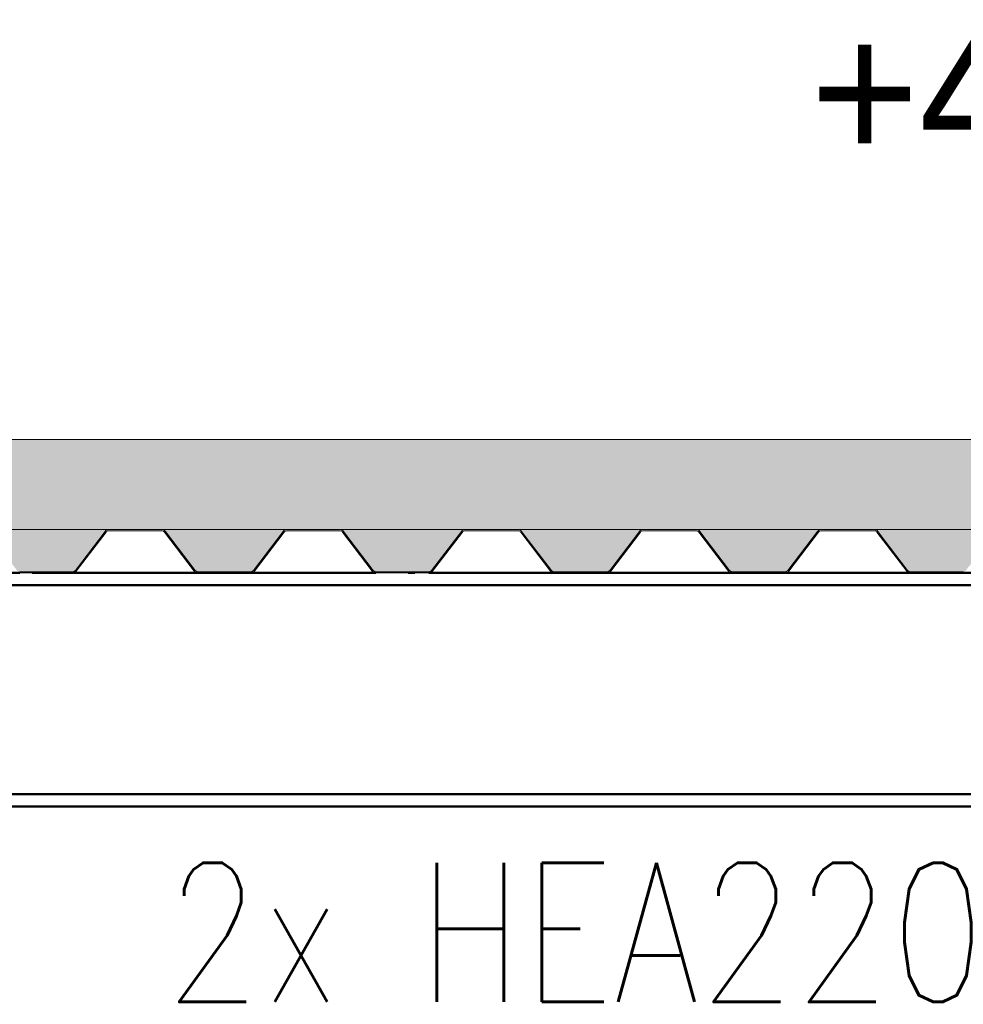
# Paper-space layout 'Layout1' of a CAD drawing. Extents: x -2 to 1243, y -36 to 596.
# Tile 29 of 132: x 353 to 370, y 149 to 167. Entities that reach past the tile are written whole.
import ezdxf

# ---------------------------------------------------------------- set-up
doc = ezdxf.new("R2010")
doc.units = 0
doc.linetypes.add('ACAD_ISO04W100', pattern=[30.5, 24, -3, 0.5, -3])
doc.layers.add('AS_INS_ON', color=7, linetype='CONTINUOUS')
for name, color, linetype, lineweight in [('SS_2.ET-HALA_TaO-VESTAVBA_A1÷B2-P.NOSNIK', 172, 'CONTINUOUS', 50), ('SS_2.ET-HALA_TaO-VESTAVBA_A1÷B2-PODLAHA', 9, 'CONTINUOUS', 5), ('SS_2.ET-HALA_TaO-VESTAVBA_A1÷B2-TRAPEZ.PLECH', 153, 'CONTINUOUS', 18), ('SS_POPIS_PROFILU', 13, 'CONTINUOUS', 25)]:
    doc.layers.add(name, color=color, linetype=linetype, lineweight=lineweight)
doc.styles.add('romans.shx', font='romans.shx', dxfattribs={"height": 5})
pattern_1 = [(45, (194.3423, 60.282), (-0.8980256, 0.8980256), []), (45, (195.2403, 60.282), (-0.8980256, 0.8980256), [1.5875, -0.3175, 0, -0.3175])]

psp = doc.layouts.get("Layout1")

# ---------------------------------------------------------------- hatches: boundary and pattern name
at = {"layer": 'SS_2.ET-HALA_TaO-VESTAVBA_A1÷B2-PODLAHA'}
h = psp.add_hatch(dxfattribs=at)
h.set_pattern_fill('ANSI35', color=252, scale=0.2, style=0)
h.set_pattern_definition(pattern_1)
h.paths.add_polyline_path([(398.1123, 159.482), (83.1423, 159.482), (83.1423, 157.862), (398.1123, 157.862)], flags=0)
h = psp.add_hatch(dxfattribs=at)
h.set_pattern_fill('ANSI35', color=252, scale=0.2, style=0)
h.set_pattern_definition(pattern_1)
h.paths.add_polyline_path([(396.6652, 157.862), (394.4202, 157.862, -0.2326123), (394.4835, 157.8291), (395.0183, 157.1277, 0.239242), (395.0686, 157.1034), (396.0184, 157.1034, 0.2392421), (396.0663, 157.1277), (396.6011, 157.8291, -0.2266449)], flags=0)
h.paths.add_polyline_path([(393.4652, 157.862), (391.2202, 157.862, -0.2326123), (391.2835, 157.8291), (391.8183, 157.1277, 0.239242), (391.8686, 157.1034), (392.8184, 157.1034, 0.2392421), (392.8663, 157.1277), (393.4011, 157.8291, -0.2266449)], flags=0)
h.paths.add_polyline_path([(390.2652, 157.862), (388.0202, 157.862, -0.2326123), (388.0835, 157.8291), (388.6183, 157.1277, 0.239242), (388.6686, 157.1034), (389.6184, 157.1034, 0.2301971), (389.6663, 157.1277), (390.2011, 157.8291, -0.2266449)], flags=0)
h.paths.add_polyline_path([(387.0652, 157.862), (384.8202, 157.862, -0.2326123), (384.8835, 157.8291), (385.4183, 157.1277, 0.239242), (385.4686, 157.1034), (386.4184, 157.1034, 0.2392421), (386.4663, 157.1277), (387.0011, 157.8291, -0.2266449)], flags=0)
h.paths.add_polyline_path([(383.8652, 157.862), (381.6202, 157.862, -0.2326123), (381.6835, 157.8291), (382.2183, 157.1277, 0.239242), (382.2686, 157.1034), (383.2184, 157.1034, 0.2392421), (383.2663, 157.1277), (383.8011, 157.8291, -0.2266449)], flags=0)
h.paths.add_polyline_path([(380.6652, 157.862), (378.4202, 157.862, -0.2326123), (378.4835, 157.8291), (379.0183, 157.1277, 0.239242), (379.0686, 157.1034), (380.0184, 157.1034, 0.2392421), (380.0663, 157.1277), (380.6011, 157.8291, -0.2266449)], flags=0)
h.paths.add_polyline_path([(377.4652, 157.862), (375.2202, 157.862, -0.2326123), (375.2835, 157.8291), (375.8183, 157.1277, 0.239242), (375.8686, 157.1034), (376.8184, 157.1034, 0.2301971), (376.8663, 157.1277), (377.4011, 157.8291, -0.2266449)], flags=0)
h.paths.add_polyline_path([(374.2652, 157.862), (372.0202, 157.862, -0.2326123), (372.0835, 157.8291), (372.6183, 157.1277, 0.239242), (372.6686, 157.1034), (373.6184, 157.1034, 0.2392421), (373.6663, 157.1277), (374.2011, 157.8291, -0.2266449)], flags=0)
h.paths.add_polyline_path([(371.0652, 157.862), (368.8202, 157.862, -0.2326123), (368.8835, 157.8291), (369.4183, 157.1277, 0.239242), (369.4686, 157.1034), (370.4184, 157.1034, 0.2392421), (370.4663, 157.1277), (371.0011, 157.8291, -0.2266449)], flags=0)
h.paths.add_polyline_path([(367.8652, 157.862), (365.6202, 157.862, -0.2326123), (365.6835, 157.8291), (366.2183, 157.1277, 0.239242), (366.2686, 157.1034), (367.2184, 157.1034, 0.2392421), (367.2663, 157.1277), (367.8011, 157.8291, -0.2266449)], flags=0)
h.paths.add_polyline_path([(364.6652, 157.862), (362.4202, 157.862, -0.2326123), (362.4835, 157.8291), (363.0183, 157.1277, 0.239242), (363.0686, 157.1034), (364.0184, 157.1034, 0.2301971), (364.0663, 157.1277), (364.6011, 157.8291, -0.2266449)], flags=0)
h.paths.add_polyline_path([(361.4652, 157.862), (359.2202, 157.862, -0.2326123), (359.2835, 157.8291), (359.8183, 157.1277, 0.239242), (359.8686, 157.1034), (360.8184, 157.1034, 0.2392421), (360.8663, 157.1277), (361.4011, 157.8291, -0.2266449)], flags=0)
h.paths.add_polyline_path([(358.2652, 157.862), (356.0202, 157.862, -0.2326123), (356.0835, 157.8291), (356.6183, 157.1277, 0.239242), (356.6686, 157.1034), (357.6184, 157.1034, 0.2392421), (357.6663, 157.1277), (358.2011, 157.8291, -0.2266449)], flags=0)
h.paths.add_polyline_path([(355.0652, 157.862), (352.8202, 157.862, -0.2326123), (352.8835, 157.8291), (353.4183, 157.1277, 0.239242), (353.4686, 157.1034), (354.4184, 157.1034, 0.2392421), (354.4663, 157.1277), (355.0011, 157.8291, -0.2266449)], flags=0)
h.paths.add_polyline_path([(351.8652, 157.862), (349.6202, 157.862, -0.2326123), (349.6835, 157.8291), (350.2183, 157.1277, 0.239242), (350.2686, 157.1034), (351.2184, 157.1034, 0.2301971), (351.2663, 157.1277), (351.8011, 157.8291, -0.2266449)], flags=0)
h.paths.add_polyline_path([(348.6652, 157.862), (346.4202, 157.862, -0.2326123), (346.4835, 157.8291), (347.0183, 157.1277, 0.239242), (347.0686, 157.1034), (348.0184, 157.1034, 0.2392421), (348.0663, 157.1277), (348.6011, 157.8291, -0.2266449)], flags=0)
h.paths.add_polyline_path([(345.4652, 157.862), (343.2202, 157.862, -0.2326123), (343.2835, 157.8291), (343.8183, 157.1277, 0.239242), (343.8686, 157.1034), (344.8184, 157.1034, 0.2392421), (344.8663, 157.1277), (345.4011, 157.8291, -0.2266449)], flags=0)
h.paths.add_polyline_path([(342.2652, 157.862), (340.0202, 157.862, -0.2326123), (340.0835, 157.8291), (340.6183, 157.1277, 0.239242), (340.6686, 157.1034), (341.6184, 157.1034, 0.2392421), (341.6663, 157.1277), (342.2011, 157.8291, -0.2266449)], flags=0)
h.paths.add_polyline_path([(339.0652, 157.862), (336.8202, 157.862, -0.2326123), (336.8835, 157.8291), (337.4183, 157.1277, 0.239242), (337.4686, 157.1034), (338.4184, 157.1034, 0.2301971), (338.4663, 157.1277), (339.0011, 157.8291, -0.2266449)], flags=0)
h.paths.add_polyline_path([(335.8652, 157.862), (333.6202, 157.862, -0.2326123), (333.6835, 157.8291), (334.2183, 157.1277, 0.239242), (334.2686, 157.1034), (335.2184, 157.1034, 0.2392421), (335.2663, 157.1277), (335.8011, 157.8291, -0.2266449)], flags=0)
h.paths.add_polyline_path([(332.6652, 157.862), (330.4202, 157.862, -0.2326123), (330.4835, 157.8291), (331.0183, 157.1277, 0.239242), (331.0686, 157.1034), (332.0184, 157.1034, 0.2392421), (332.0663, 157.1277), (332.6011, 157.8291, -0.2266449)], flags=0)
h.paths.add_polyline_path([(329.4652, 157.862), (327.2202, 157.862, -0.2326123), (327.2835, 157.8291), (327.8183, 157.1277, 0.239242), (327.8686, 157.1034), (328.8184, 157.1034, 0.2392421), (328.8663, 157.1277), (329.4011, 157.8291, -0.2266449)], flags=0)
h.paths.add_polyline_path([(326.2652, 157.862), (324.0202, 157.862, -0.2326123), (324.0835, 157.8291), (324.6183, 157.1277, 0.239242), (324.6686, 157.1034), (325.6184, 157.1034, 0.2301971), (325.6663, 157.1277), (326.2011, 157.8291, -0.2266449)], flags=0)
h.paths.add_polyline_path([(323.0652, 157.862), (320.8202, 157.862, -0.2326123), (320.8835, 157.8291), (321.4183, 157.1277, 0.239242), (321.4686, 157.1034), (322.4184, 157.1034, 0.2392421), (322.4663, 157.1277), (323.0011, 157.8291, -0.2266449)], flags=0)
h.paths.add_polyline_path([(319.8652, 157.862), (317.6202, 157.862, -0.2326123), (317.6835, 157.8291), (318.2183, 157.1277, 0.239242), (318.2686, 157.1034), (319.2184, 157.1034, 0.2392421), (319.2663, 157.1277), (319.8011, 157.8291, -0.2266449)], flags=0)
h.paths.add_polyline_path([(316.6652, 157.862), (314.4202, 157.862, -0.2326123), (314.4835, 157.8291), (315.0183, 157.1277, 0.239242), (315.0686, 157.1034), (316.0184, 157.1034, 0.2392421), (316.0663, 157.1277), (316.6011, 157.8291, -0.2266449)], flags=0)
h.paths.add_polyline_path([(303.8652, 157.862), (301.6202, 157.862, -0.2326123), (301.6835, 157.8291), (302.2183, 157.1277, 0.239242), (302.2686, 157.1034), (303.2184, 157.1034, 0.2392421), (303.2663, 157.1277), (303.8011, 157.8291, -0.2266449)], flags=0)
h.paths.add_polyline_path([(300.6652, 157.862), (298.4202, 157.862, -0.2326123), (298.4835, 157.8291), (299.0183, 157.1277, 0.239242), (299.0686, 157.1034), (300.0184, 157.1034, 0.2301971), (300.0663, 157.1277), (300.6011, 157.8291, -0.2266449)], flags=0)
h.paths.add_polyline_path([(297.4652, 157.862), (295.2202, 157.862, -0.2326123), (295.2835, 157.8291), (295.8183, 157.1277, 0.239242), (295.8686, 157.1034), (296.8184, 157.1034, 0.2392421), (296.8663, 157.1277), (297.4011, 157.8291, -0.2266449)], flags=0)
h.paths.add_polyline_path([(294.2652, 157.862), (292.0202, 157.862, -0.2326123), (292.0835, 157.8291), (292.6183, 157.1277, 0.239242), (292.6686, 157.1034), (293.6184, 157.1034, 0.2392421), (293.6663, 157.1277), (294.2011, 157.8291, -0.2266449)], flags=0)
h.paths.add_polyline_path([(291.0652, 157.862), (288.8202, 157.862, -0.2326123), (288.8835, 157.8291), (289.4183, 157.1277, 0.239242), (289.4686, 157.1034), (290.4184, 157.1034, 0.2392421), (290.4663, 157.1277), (291.0011, 157.8291, -0.2266449)], flags=0)
h.paths.add_polyline_path([(287.8652, 157.862), (285.6202, 157.862, -0.2326123), (285.6835, 157.8291), (286.2183, 157.1277, 0.239242), (286.2686, 157.1034), (287.2184, 157.1034, 0.2301971), (287.2663, 157.1277), (287.8011, 157.8291, -0.2266449)], flags=0)
h.paths.add_polyline_path([(284.6652, 157.862), (282.4202, 157.862, -0.2326123), (282.4835, 157.8291), (283.0183, 157.1277, 0.239242), (283.0686, 157.1034), (284.0184, 157.1034, 0.2392421), (284.0663, 157.1277), (284.6011, 157.8291, -0.2266449)], flags=0)
h.paths.add_polyline_path([(281.4652, 157.862), (279.2202, 157.862, -0.2326123), (279.2835, 157.8291), (279.8183, 157.1277, 0.239242), (279.8686, 157.1034), (280.8184, 157.1034, 0.2392421), (280.8663, 157.1277), (281.4011, 157.8291, -0.2266449)], flags=0)
h.paths.add_polyline_path([(278.2652, 157.862), (276.0202, 157.862, -0.2326123), (276.0835, 157.8291), (276.6183, 157.1277, 0.239242), (276.6686, 157.1034), (277.6184, 157.1034, 0.2392421), (277.6663, 157.1277), (278.2011, 157.8291, -0.2266449)], flags=0)
h.paths.add_polyline_path([(275.0652, 157.862), (272.8202, 157.862, -0.2326123), (272.8835, 157.8291), (273.4183, 157.1277, 0.239242), (273.4686, 157.1034), (274.4184, 157.1034, 0.2301971), (274.4663, 157.1277), (275.0011, 157.8291, -0.2266449)], flags=0)
h.paths.add_polyline_path([(271.8652, 157.862), (269.6202, 157.862, -0.2326123), (269.6835, 157.8291), (270.2183, 157.1277, 0.239242), (270.2686, 157.1034), (271.2184, 157.1034, 0.2392421), (271.2663, 157.1277), (271.8011, 157.8291, -0.2266449)], flags=0)
h.paths.add_polyline_path([(268.6652, 157.862), (266.4202, 157.862, -0.2326123), (266.4835, 157.8291), (267.0183, 157.1277, 0.239242), (267.0686, 157.1034), (268.0184, 157.1034, 0.2392421), (268.0663, 157.1277), (268.6011, 157.8291, -0.2266449)], flags=0)
h.paths.add_polyline_path([(265.4652, 157.862), (263.2202, 157.862, -0.2326123), (263.2835, 157.8291), (263.8183, 157.1277, 0.239242), (263.8686, 157.1034), (264.8184, 157.1034, 0.2392421), (264.8663, 157.1277), (265.4011, 157.8291, -0.2266449)], flags=0)
h.paths.add_polyline_path([(262.2652, 157.862), (260.0202, 157.862, -0.2326123), (260.0835, 157.8291), (260.6183, 157.1277, 0.239242), (260.6686, 157.1034), (261.6184, 157.1034, 0.2301971), (261.6663, 157.1277), (262.2011, 157.8291, -0.2266449)], flags=0)
h.paths.add_polyline_path([(259.0652, 157.862), (256.8202, 157.862, -0.2326123), (256.8835, 157.8291), (257.4183, 157.1277, 0.239242), (257.4686, 157.1034), (258.4184, 157.1034, 0.2392421), (258.4663, 157.1277), (259.0011, 157.8291, -0.2266449)], flags=0)
h.paths.add_polyline_path([(255.8652, 157.862), (253.6202, 157.862, -0.2326123), (253.6835, 157.8291), (254.2183, 157.1277, 0.239242), (254.2686, 157.1034), (255.2184, 157.1034, 0.2392421), (255.2663, 157.1277), (255.8011, 157.8291, -0.2266449)], flags=0)
h.paths.add_polyline_path([(252.6652, 157.862), (250.4202, 157.862, -0.2326123), (250.4835, 157.8291), (251.0183, 157.1277, 0.239242), (251.0686, 157.1034), (252.0184, 157.1034, 0.2392421), (252.0663, 157.1277), (252.6011, 157.8291, -0.2266449)], flags=0)
h.paths.add_polyline_path([(249.4652, 157.862), (247.2202, 157.862, -0.2326123), (247.2835, 157.8291), (247.8183, 157.1277, 0.239242), (247.8686, 157.1034), (248.8184, 157.1034, 0.2301971), (248.8663, 157.1277), (249.4011, 157.8291, -0.2266449)], flags=0)
h.paths.add_polyline_path([(246.2652, 157.862), (244.0202, 157.862, -0.2326123), (244.0835, 157.8291), (244.6183, 157.1277, 0.239242), (244.6686, 157.1034), (245.6184, 157.1034, 0.2392421), (245.6663, 157.1277), (246.2011, 157.8291, -0.2266449)], flags=0)
h.paths.add_polyline_path([(243.0652, 157.862), (240.8202, 157.862, -0.2326123), (240.8835, 157.8291), (241.4183, 157.1277, 0.239242), (241.4686, 157.1034), (242.4184, 157.1034, 0.2392421), (242.4663, 157.1277), (243.0011, 157.8291, -0.2266449)], flags=0)
h.paths.add_polyline_path([(239.8652, 157.862), (237.6202, 157.862, -0.2326123), (237.6835, 157.8291), (238.2183, 157.1277, 0.239242), (238.2686, 157.1034), (239.2184, 157.1034, 0.2392421), (239.2663, 157.1277), (239.8011, 157.8291, -0.2266449)], flags=0)
h.paths.add_polyline_path([(236.6652, 157.862), (234.4202, 157.862, -0.2326123), (234.4835, 157.8291), (235.0183, 157.1277, 0.239242), (235.0686, 157.1034), (236.0184, 157.1034, 0.2301971), (236.0663, 157.1277), (236.6011, 157.8291, -0.2266449)], flags=0)
h.paths.add_polyline_path([(233.4652, 157.862), (231.2202, 157.862, -0.2326123), (231.2835, 157.8291), (231.8183, 157.1277, 0.239242), (231.8686, 157.1034), (232.8184, 157.1034, 0.2392421), (232.8663, 157.1277), (233.4011, 157.8291, -0.2266449)], flags=0)
h.paths.add_polyline_path([(230.2652, 157.862), (228.0202, 157.862, -0.2326123), (228.0835, 157.8291), (228.6183, 157.1277, 0.239242), (228.6686, 157.1034), (229.6184, 157.1034, 0.2392421), (229.6663, 157.1277), (230.2011, 157.8291, -0.2266449)], flags=0)
h.paths.add_polyline_path([(227.0652, 157.862), (224.8202, 157.862, -0.2326123), (224.8835, 157.8291), (225.4183, 157.1277, 0.239242), (225.4686, 157.1034), (226.4184, 157.1034, 0.2392421), (226.4663, 157.1277), (227.0011, 157.8291, -0.2266449)], flags=0)
h.paths.add_polyline_path([(223.8652, 157.862), (221.6202, 157.862, -0.2326123), (221.6835, 157.8291), (222.2183, 157.1277, 0.239242), (222.2686, 157.1034), (223.2184, 157.1034, 0.2301971), (223.2663, 157.1277), (223.8011, 157.8291, -0.2266449)], flags=0)
h.paths.add_polyline_path([(220.6652, 157.862), (218.4202, 157.862, -0.2326123), (218.4835, 157.8291), (219.0183, 157.1277, 0.239242), (219.0686, 157.1034), (220.0184, 157.1034, 0.2392421), (220.0663, 157.1277), (220.6011, 157.8291, -0.2266449)], flags=0)
h.paths.add_polyline_path([(217.4652, 157.862), (215.2202, 157.862, -0.2326123), (215.2835, 157.8291), (215.8183, 157.1277, 0.239242), (215.8686, 157.1034), (216.8184, 157.1034, 0.2392421), (216.8663, 157.1277), (217.4011, 157.8291, -0.2266449)], flags=0)
h.paths.add_polyline_path([(214.2652, 157.862), (212.0202, 157.862, -0.2326123), (212.0835, 157.8291), (212.6183, 157.1277, 0.239242), (212.6686, 157.1034), (213.6184, 157.1034, 0.2392421), (213.6663, 157.1277), (214.2011, 157.8291, -0.2266449)], flags=0)
h.paths.add_polyline_path([(211.0652, 157.862), (208.8202, 157.862, -0.2326123), (208.8835, 157.8291), (209.4183, 157.1277, 0.239242), (209.4686, 157.1034), (210.4184, 157.1034, 0.2301971), (210.4663, 157.1277), (211.0011, 157.8291, -0.2266449)], flags=0)
h.paths.add_polyline_path([(207.8652, 157.862), (205.6202, 157.862, -0.2326123), (205.6835, 157.8291), (206.2183, 157.1277, 0.239242), (206.2686, 157.1034), (207.2184, 157.1034, 0.2392421), (207.2663, 157.1277), (207.8011, 157.8291, -0.2266449)], flags=0)
h.paths.add_polyline_path([(204.6652, 157.862), (202.4202, 157.862, -0.2326123), (202.4835, 157.8291), (203.0183, 157.1277, 0.239242), (203.0686, 157.1034), (204.0184, 157.1034, 0.2392421), (204.0663, 157.1277), (204.6011, 157.8291, -0.2266449)], flags=0)
h.paths.add_polyline_path([(201.4652, 157.862), (199.2202, 157.862, -0.2326123), (199.2835, 157.8291), (199.8183, 157.1277, 0.239242), (199.8686, 157.1034), (200.8184, 157.1034, 0.2392421), (200.8663, 157.1277), (201.4011, 157.8291, -0.2266449)], flags=0)
h.paths.add_polyline_path([(188.6652, 157.862), (186.4202, 157.862, -0.2326123), (186.4835, 157.8291), (187.0183, 157.1277, 0.239242), (187.0686, 157.1034), (188.0184, 157.1034, 0.2392421), (188.0663, 157.1277), (188.6011, 157.8291, -0.2266449)], flags=0)
h.paths.add_polyline_path([(185.4652, 157.862), (183.2202, 157.862, -0.2326123), (183.2835, 157.8291), (183.8183, 157.1277, 0.239242), (183.8686, 157.1034), (184.8184, 157.1034, 0.2301971), (184.8663, 157.1277), (185.4011, 157.8291, -0.2266449)], flags=0)
h.paths.add_polyline_path([(182.2652, 157.862), (180.0202, 157.862, -0.2326123), (180.0835, 157.8291), (180.6183, 157.1277, 0.239242), (180.6686, 157.1034), (181.6184, 157.1034, 0.2392421), (181.6663, 157.1277), (182.2011, 157.8291, -0.2266449)], flags=0)
h.paths.add_polyline_path([(179.0652, 157.862), (176.8202, 157.862, -0.2326123), (176.8835, 157.8291), (177.4183, 157.1277, 0.239242), (177.4686, 157.1034), (178.4184, 157.1034, 0.2392421), (178.4663, 157.1277), (179.0011, 157.8291, -0.2266449)], flags=0)
h.paths.add_polyline_path([(175.8652, 157.862), (173.6202, 157.862, -0.2326123), (173.6835, 157.8291), (174.2183, 157.1277, 0.239242), (174.2686, 157.1034), (175.2184, 157.1034, 0.2392421), (175.2663, 157.1277), (175.8011, 157.8291, -0.2266449)], flags=0)
h.paths.add_polyline_path([(172.6652, 157.862), (170.4202, 157.862, -0.2326123), (170.4835, 157.8291), (171.0183, 157.1277, 0.239242), (171.0686, 157.1034), (172.0184, 157.1034, 0.2301971), (172.0663, 157.1277), (172.6011, 157.8291, -0.2266449)], flags=0)
h.paths.add_polyline_path([(169.4652, 157.862), (167.2202, 157.862, -0.2326123), (167.2835, 157.8291), (167.8183, 157.1277, 0.239242), (167.8686, 157.1034), (168.8184, 157.1034, 0.2392421), (168.8663, 157.1277), (169.4011, 157.8291, -0.2266449)], flags=0)
h.paths.add_polyline_path([(166.2652, 157.862), (164.0202, 157.862, -0.2326123), (164.0835, 157.8291), (164.6183, 157.1277, 0.239242), (164.6686, 157.1034), (165.6184, 157.1034, 0.2392421), (165.6663, 157.1277), (166.2011, 157.8291, -0.2266449)], flags=0)
h.paths.add_polyline_path([(163.0652, 157.862), (160.8202, 157.862, -0.2326123), (160.8835, 157.8291), (161.4183, 157.1277, 0.239242), (161.4686, 157.1034), (162.4184, 157.1034, 0.2392421), (162.4663, 157.1277), (163.0011, 157.8291, -0.2266449)], flags=0)
h.paths.add_polyline_path([(159.8652, 157.862), (157.6202, 157.862, -0.2326123), (157.6835, 157.8291), (158.2183, 157.1277, 0.239242), (158.2686, 157.1034), (159.2184, 157.1034, 0.2301971), (159.2663, 157.1277), (159.8011, 157.8291, -0.2266449)], flags=0)
h.paths.add_polyline_path([(156.6652, 157.862), (154.4202, 157.862, -0.2326123), (154.4835, 157.8291), (155.0183, 157.1277, 0.239242), (155.0686, 157.1034), (156.0184, 157.1034, 0.2392421), (156.0663, 157.1277), (156.6011, 157.8291, -0.2266449)], flags=0)
h.paths.add_polyline_path([(153.4652, 157.862), (151.2202, 157.862, -0.2326123), (151.2835, 157.8291), (151.8183, 157.1277, 0.239242), (151.8686, 157.1034), (152.8184, 157.1034, 0.2392421), (152.8663, 157.1277), (153.4011, 157.8291, -0.2266449)], flags=0)
h.paths.add_polyline_path([(150.2652, 157.862), (148.0202, 157.862, -0.2326123), (148.0835, 157.8291), (148.6183, 157.1277, 0.239242), (148.6686, 157.1034), (149.6184, 157.1034, 0.2392421), (149.6663, 157.1277), (150.2011, 157.8291, -0.2266449)], flags=0)
h.paths.add_polyline_path([(147.0652, 157.862), (144.8202, 157.862, -0.2326123), (144.8835, 157.8291), (145.4183, 157.1277, 0.239242), (145.4686, 157.1034), (146.4184, 157.1034, 0.2301971), (146.4663, 157.1277), (147.0011, 157.8291, -0.2266449)], flags=0)
h.paths.add_polyline_path([(143.8652, 157.862), (141.6202, 157.862, -0.2326123), (141.6835, 157.8291), (142.2183, 157.1277, 0.239242), (142.2686, 157.1034), (143.2184, 157.1034, 0.2392421), (143.2663, 157.1277), (143.8011, 157.8291, -0.2266449)], flags=0)
h.paths.add_polyline_path([(140.6652, 157.862), (138.4202, 157.862, -0.2326123), (138.4835, 157.8291), (139.0183, 157.1277, 0.239242), (139.0686, 157.1034), (140.0184, 157.1034, 0.2392421), (140.0663, 157.1277), (140.6011, 157.8291, -0.2266449)], flags=0)
h.paths.add_polyline_path([(137.4652, 157.862), (135.2202, 157.862, -0.2326123), (135.2835, 157.8291), (135.8183, 157.1277, 0.239242), (135.8686, 157.1034), (136.8184, 157.1034, 0.2392421), (136.8663, 157.1277), (137.4011, 157.8291, -0.2266449)], flags=0)
h.paths.add_polyline_path([(134.2652, 157.862), (132.0202, 157.862, -0.2326123), (132.0835, 157.8291), (132.6183, 157.1277, 0.239242), (132.6686, 157.1034), (133.6184, 157.1034, 0.2301971), (133.6663, 157.1277), (134.2011, 157.8291, -0.2266449)], flags=0)
h.paths.add_polyline_path([(131.0652, 157.862), (128.8202, 157.862, -0.2326123), (128.8835, 157.8291), (129.4183, 157.1277, 0.239242), (129.4686, 157.1034), (130.4184, 157.1034, 0.2392421), (130.4663, 157.1277), (131.0011, 157.8291, -0.2266449)], flags=0)
h.paths.add_polyline_path([(127.8652, 157.862), (125.6202, 157.862, -0.2326123), (125.6835, 157.8291), (126.2183, 157.1277, 0.239242), (126.2686, 157.1034), (127.2184, 157.1034, 0.2392421), (127.2663, 157.1277), (127.8011, 157.8291, -0.2266449)], flags=0)
h.paths.add_polyline_path([(124.6652, 157.862), (122.4202, 157.862, -0.2326123), (122.4835, 157.8291), (123.0183, 157.1277, 0.239242), (123.0686, 157.1034), (124.0184, 157.1034, 0.2392421), (124.0663, 157.1277), (124.6011, 157.8291, -0.2266449)], flags=0)
h.paths.add_polyline_path([(121.4652, 157.862), (119.2202, 157.862, -0.2326123), (119.2835, 157.8291), (119.8183, 157.1277, 0.239242), (119.8686, 157.1034), (120.8184, 157.1034, 0.2301971), (120.8663, 157.1277), (121.4011, 157.8291, -0.2266449)], flags=0)
h.paths.add_polyline_path([(118.2652, 157.862), (116.0202, 157.862, -0.2326123), (116.0835, 157.8291), (116.6183, 157.1277, 0.239242), (116.6686, 157.1034), (117.6184, 157.1034, 0.2392421), (117.6663, 157.1277), (118.2011, 157.8291, -0.2266449)], flags=0)
h.paths.add_polyline_path([(115.0652, 157.862), (112.8202, 157.862, -0.2326123), (112.8835, 157.8291), (113.4183, 157.1277, 0.239242), (113.4686, 157.1034), (114.4184, 157.1034, 0.2392421), (114.4663, 157.1277), (115.0011, 157.8291, -0.2266449)], flags=0)
h.paths.add_polyline_path([(111.8652, 157.862), (109.6202, 157.862, -0.2326123), (109.6835, 157.8291), (110.2183, 157.1277, 0.239242), (110.2686, 157.1034), (111.2184, 157.1034, 0.2392421), (111.2663, 157.1277), (111.8011, 157.8291, -0.2266449)], flags=0)
h.paths.add_polyline_path([(108.6652, 157.862), (106.4202, 157.862, -0.2326123), (106.4835, 157.8291), (107.0183, 157.1277, 0.239242), (107.0686, 157.1034), (108.0184, 157.1034, 0.2301971), (108.0663, 157.1277), (108.6011, 157.8291, -0.2266449)], flags=0)
h.paths.add_polyline_path([(105.4652, 157.862), (103.2202, 157.862, -0.2326123), (103.2835, 157.8291), (103.8183, 157.1277, 0.239242), (103.8686, 157.1034), (104.8184, 157.1034, 0.2392421), (104.8663, 157.1277), (105.4011, 157.8291, -0.2266449)], flags=0)
h.paths.add_polyline_path([(102.2652, 157.862), (100.0202, 157.862, -0.2326123), (100.0835, 157.8291), (100.6183, 157.1277, 0.239242), (100.6686, 157.1034), (101.6184, 157.1034, 0.2392421), (101.6663, 157.1277), (102.2011, 157.8291, -0.2266449)], flags=0)
h.paths.add_polyline_path([(99.0652, 157.862), (96.8202, 157.862, -0.2326123), (96.8835, 157.8291), (97.4183, 157.1277, 0.239242), (97.4686, 157.1034), (98.4184, 157.1034, 0.2392421), (98.4663, 157.1277), (99.0011, 157.8291, -0.2266449)], flags=0)
h.paths.add_polyline_path([(95.8652, 157.862), (93.6202, 157.862, -0.2326123), (93.6835, 157.8291), (94.2183, 157.1277, 0.239242), (94.2686, 157.1034), (95.2184, 157.1034, 0.2301971), (95.2663, 157.1277), (95.8011, 157.8291, -0.2266449)], flags=0)
h.paths.add_polyline_path([(398.1123, 157.2668), (398.1123, 157.862), (397.6202, 157.862, -0.2326123), (397.6835, 157.8291)], flags=0)
h.paths.add_polyline_path([(195.0652, 157.862), (192.8202, 157.862, -0.2326123), (192.8835, 157.8291), (193.4183, 157.1277, 0.239242), (193.4686, 157.1034), (194.4184, 157.1034, 0.2392421), (194.4663, 157.1277), (195.0011, 157.8291, -0.2266449)], flags=0)
h.paths.add_polyline_path([(308.6686, 157.1034), (309.6184, 157.1034, 0.2392421), (309.6663, 157.1277), (310.2011, 157.8291, -0.2266449), (310.2652, 157.862), (308.0202, 157.862, -0.2326123), (308.0835, 157.8291), (308.6183, 157.1277, 0.239242)], flags=0)
h.paths.add_polyline_path([(90.4835, 157.8291), (91.0183, 157.1277, 0.239242), (91.0686, 157.1034), (92.0184, 157.1034, 0.2392421), (92.0663, 157.1277), (92.6011, 157.8291, -0.2266449), (92.6652, 157.862), (90.4202, 157.862, -0.2326123)], flags=0)
h.paths.add_polyline_path([(89.4652, 157.862), (87.2202, 157.862, -0.2326123), (87.2835, 157.8291), (87.8183, 157.1277, 0.239242), (87.8686, 157.1034), (88.8184, 157.1034, 0.2392421), (88.8663, 157.1277), (89.4011, 157.8291, -0.2266449)], flags=0)
h.paths.add_polyline_path([(86.2652, 157.862), (84.0202, 157.862, -0.2326123), (84.0835, 157.8291), (84.6183, 157.1277, 0.239242), (84.6686, 157.1034), (85.6184, 157.1034, 0.2392421), (85.6663, 157.1277), (86.2011, 157.8291, -0.2266449)], flags=0)
h.paths.add_polyline_path([(197.6663, 157.1277), (198.2011, 157.8291, -0.2266449), (198.2652, 157.862), (196.0202, 157.862, -0.2326123), (196.0835, 157.8291), (196.6183, 157.1277, 0.239242), (196.6686, 157.1034), (197.6184, 157.1034, 0.2301971)], flags=0)
h.paths.add_polyline_path([(191.8652, 157.862), (189.6202, 157.862, -0.2326123), (189.6835, 157.8291), (190.2183, 157.1277, 0.239242), (190.2686, 157.1034), (191.2184, 157.1034, 0.2392421), (191.2663, 157.1277), (191.8011, 157.8291, -0.2266449)], flags=0)
h.paths.add_polyline_path([(311.2835, 157.8291), (311.8183, 157.1277, 0.239242), (311.8686, 157.1034), (312.8184, 157.1034, 0.2301971), (312.8663, 157.1277), (313.4011, 157.8291, -0.2266449), (313.4652, 157.862), (311.2202, 157.862, -0.2326123)], flags=0)
h.paths.add_polyline_path([(305.4686, 157.1034), (306.4184, 157.1034, 0.2392421), (306.4663, 157.1277), (307.0011, 157.8291, -0.2266449), (307.0652, 157.862), (304.8202, 157.862, -0.2326123), (304.8835, 157.8291), (305.4183, 157.1277, 0.239242)], flags=0)

# ---------------------------------------------------------------- linework, layer by layer
at = {"layer": 'SS_2.ET-HALA_TaO-VESTAVBA_A1÷B2-P.NOSNIK', "color": 7, "linetype": 'ACAD_ISO04W100', "ltscale": 0.25}
psp.add_line((307.9423, 157.082), (421.6423, 157.082), dxfattribs=at)
psp.add_line((307.9423, 157.082), (421.6423, 157.082), dxfattribs=at)
at = {"layer": 'SS_2.ET-HALA_TaO-VESTAVBA_A1÷B2-P.NOSNIK', "color": 1, "linetype": 'Continuous', "ltscale": 0.25}
for p, q in [((351.2184, 157.082), (353.4661, 157.082)), ((354.4184, 157.082), (356.6661, 157.082)), ((357.6184, 157.082), (359.8661, 157.082)), ((360.8184, 157.082), (363.0661, 157.082)), ((364.0184, 157.082), (366.2661, 157.082)), ((367.2184, 157.082), (369.4661, 157.082)), ((370.4184, 157.082), (372.6661, 157.082)), ((348.7423, 156.862), (380.7423, 156.862)), ((347.2054, 153.102), (382.2791, 153.102)), ((348.7423, 152.882), (380.7423, 152.882))]:
    psp.add_line(p, q, dxfattribs=at)
at = {"layer": 'SS_2.ET-HALA_TaO-VESTAVBA_A1÷B2-PODLAHA', "color": 9, "linetype": 'Continuous', "ltscale": 0.25}
for p, q in [((398.1123, 159.482), (83.1423, 159.482)), ((398.1123, 157.862), (83.1423, 157.862)), ((354.4663, 157.1277), (355.0011, 157.8291)), ((357.6663, 157.1277), (358.2011, 157.8291)), ((360.8663, 157.1277), (361.4011, 157.8291)), ((364.6011, 157.8291), (364.0663, 157.1277)), ((367.2663, 157.1277), (367.8011, 157.8291)), ((354.4184, 157.1034), (353.4661, 157.1034)), ((364.0184, 157.1034), (363.0661, 157.1034)), ((367.2184, 157.1034), (366.2661, 157.1034)), ((370.4184, 157.1034), (369.4661, 157.1034))]:
    psp.add_line(p, q, dxfattribs=at)
at = {"layer": 'SS_2.ET-HALA_TaO-VESTAVBA_A1÷B2-PODLAHA', "color": 9, "linetype": 'Continuous', "ltscale": 0.25, "extrusion": (3.28218e-13, -2.87066e-13, -1)}
for centre, start in [((-355.0676, 157.7784), 37.32739), ((-364.6676, 157.7784), 37.32744)]:
    psp.add_arc(centre, 0.0836, start, 88.98538, dxfattribs=at)
at = {"layer": 'SS_2.ET-HALA_TaO-VESTAVBA_A1÷B2-PODLAHA', "color": 9, "linetype": 'Continuous', "ltscale": 0.25, "extrusion": (-1.83697e-16, 6.12323e-17, -1)}
psp.add_arc((-358.2676, 157.7784), 0.0836, 37.32746, 88.98538, dxfattribs=at)
at = {"layer": 'SS_2.ET-HALA_TaO-VESTAVBA_A1÷B2-PODLAHA', "color": 9, "linetype": 'Continuous', "ltscale": 0.25, "extrusion": (-3.28586e-13, 2.87188e-13, -1)}
for centre in [(-361.4676, 157.7784), (-367.8676, 157.7784)]:
    psp.add_arc(centre, 0.0836, 37.32742, 88.98538, dxfattribs=at)
at = {"layer": 'SS_2.ET-HALA_TaO-VESTAVBA_A1÷B2-PODLAHA', "color": 9, "linetype": 'Continuous', "ltscale": 0.25}
for centre, radius, start, end in [((362.4184, 157.7812), 0.0807, 36.34533, 89.96573), ((365.6184, 157.7812), 0.0807, 36.34533, 89.96574), ((368.8184, 157.7812), 0.0807, 36.34533, 89.96573), ((356.6674, 157.1651), 0.0617, 217.32743, 268.85395), ((359.8674, 157.1651), 0.0617, 217.32742, 268.85395), ((360.8184, 157.1627), 0.0593, 270, 323.81866), ((363.0674, 157.1651), 0.0617, 217.32743, 268.85395), ((364.0174, 157.1648), 0.0613, 270.98235, 322.8363), ((366.2674, 157.1651), 0.0617, 217.32741, 268.85395), ((367.2184, 157.1627), 0.0593, 270, 323.81866), ((369.4674, 157.1651), 0.0617, 217.32741, 268.85395)]:
    psp.add_arc(centre, radius, start, end, dxfattribs=at)
at = {"layer": 'SS_2.ET-HALA_TaO-VESTAVBA_A1÷B2-TRAPEZ.PLECH', "color": 5, "linetype": 'Continuous', "ltscale": 0.25}
for p, q in [((355.0011, 157.8291), (354.4663, 157.1277)), ((354.4834, 157.1148), (355.0183, 157.8162)), ((355.0661, 157.8405), (356.0184, 157.8405)), ((356.0663, 157.8162), (356.6011, 157.1148)), ((356.6183, 157.1277), (356.0834, 157.8291)), ((358.2011, 157.8291), (357.6663, 157.1277)), ((357.6834, 157.1148), (358.2183, 157.8162)), ((358.2661, 157.8405), (359.2184, 157.8405)), ((359.2663, 157.8162), (359.8011, 157.1148)), ((359.8183, 157.1277), (359.2834, 157.8291)), ((360.8834, 157.1148), (361.4183, 157.8162)), ((361.4661, 157.8405), (362.4184, 157.8405)), ((362.4663, 157.8162), (363.0011, 157.1148)), ((363.0183, 157.1277), (362.4834, 157.8291)), ((364.0834, 157.1148), (364.6183, 157.8162)), ((364.6661, 157.8405), (365.6184, 157.8405)), ((365.6663, 157.8162), (366.2011, 157.1148)), ((366.2183, 157.1277), (365.6834, 157.8291)), ((367.2834, 157.1148), (367.8183, 157.8162)), ((367.8661, 157.8405), (368.8184, 157.8405)), ((368.8663, 157.8162), (369.4011, 157.1148)), ((369.4183, 157.1277), (368.8834, 157.8291)), ((353.4661, 157.082), (354.4184, 157.082)), ((357.6184, 157.1034), (356.6661, 157.1034)), ((356.6661, 157.082), (357.6184, 157.082)), ((360.8184, 157.1034), (359.8661, 157.1034)), ((359.8661, 157.082), (360.8184, 157.082)), ((363.0661, 157.082), (364.0184, 157.082)), ((366.2661, 157.082), (367.2184, 157.082)), ((369.4661, 157.082), (370.4184, 157.082))]:
    psp.add_line(p, q, dxfattribs=at)
for centre, radius, start, end in [((355.0661, 157.7812), 0.0807, 90, 143.65479), ((356.0184, 157.7812), 0.0807, 36.34521, 90), ((358.2661, 157.7812), 0.0807, 90, 143.65479), ((359.2184, 157.7812), 0.0807, 36.34521, 90), ((361.4661, 157.7812), 0.0807, 90, 143.65479), ((364.6661, 157.7812), 0.0807, 90, 143.65479), ((367.8661, 157.7812), 0.0807, 90, 143.65479), ((354.4184, 157.1627), 0.0593, 270.00002, 323.81847), ((354.4184, 157.1627), 0.0807, 270, 323.65479), ((356.6661, 157.1627), 0.0807, 216.34521, 270), ((357.6184, 157.1627), 0.0593, 270, 323.81847), ((357.6184, 157.1627), 0.0807, 270, 323.65479), ((359.8661, 157.1627), 0.0807, 216.34521, 270), ((360.8184, 157.1627), 0.0807, 270, 323.65479), ((363.0661, 157.1627), 0.0807, 216.34521, 270), ((364.0184, 157.1627), 0.0807, 270, 323.65479), ((366.2661, 157.1627), 0.0807, 216.34521, 270), ((367.2184, 157.1627), 0.0807, 270, 323.65479), ((369.4661, 157.1627), 0.0807, 216.34521, 270)]:
    psp.add_arc(centre, radius, start, end, dxfattribs=at)
at = {"layer": 'SS_2.ET-HALA_TaO-VESTAVBA_A1÷B2-TRAPEZ.PLECH', "color": 5, "linetype": 'Continuous', "ltscale": 0.25, "extrusion": (1.40204e-12, -1.2014e-12, -1)}
psp.add_arc((-355.0661, 157.7812), 0.0593, 36.18153, 90, dxfattribs=at)
at = {"layer": 'SS_2.ET-HALA_TaO-VESTAVBA_A1÷B2-TRAPEZ.PLECH', "color": 5, "linetype": 'Continuous', "ltscale": 0.25, "extrusion": (-5.08585e-13, -1.22733e-12, -1)}
psp.add_arc((-356.0184, 157.7812), 0.0593, 90, 143.81847, dxfattribs=at)
at = {"layer": 'SS_2.ET-HALA_TaO-VESTAVBA_A1÷B2-TRAPEZ.PLECH', "color": 5, "linetype": 'Continuous', "ltscale": 0.25, "extrusion": (-1.83697e-16, 6.12323e-17, -1)}
psp.add_arc((-358.2661, 157.7812), 0.0593, 36.18153, 90, dxfattribs=at)
at = {"layer": 'SS_2.ET-HALA_TaO-VESTAVBA_A1÷B2-TRAPEZ.PLECH', "color": 5, "linetype": 'Continuous', "ltscale": 0.25, "extrusion": (2.54017e-13, 6.13755e-13, -1)}
psp.add_arc((-359.2184, 157.7812), 0.0593, 90, 143.81847, dxfattribs=at)
at = {"layer": 'SS_2.ET-HALA_TaO-VESTAVBA_A1÷B2-TRAPEZ.PLECH', "color": 5, "linetype": 'Continuous', "ltscale": 0.25, "extrusion": (-1.40241e-12, 1.20152e-12, -1)}
psp.add_arc((-361.4661, 157.7812), 0.0593, 36.18153, 90, dxfattribs=at)
at = {"layer": 'SS_2.ET-HALA_TaO-VESTAVBA_A1÷B2-TRAPEZ.PLECH', "color": 5, "linetype": 'Continuous', "ltscale": 0.25, "extrusion": (7.62418e-13, 1.84114e-12, -1)}
psp.add_arc((-362.4184, 157.7812), 0.0593, 90, 143.81847, dxfattribs=at)
at = {"layer": 'SS_2.ET-HALA_TaO-VESTAVBA_A1÷B2-TRAPEZ.PLECH', "color": 5, "linetype": 'Continuous', "ltscale": 0.25, "extrusion": (-2.33722e-12, 2.00249e-12, -1)}
psp.add_arc((-364.6661, 157.7812), 0.0593, 36.18153, 90, dxfattribs=at)
at = {"layer": 'SS_2.ET-HALA_TaO-VESTAVBA_A1÷B2-TRAPEZ.PLECH', "color": 5, "linetype": 'Continuous', "ltscale": 0.25, "extrusion": (1.52502e-12, 3.68223e-12, -1)}
psp.add_arc((-365.6184, 157.7812, 0), 0.0593, 90, 143.81847, dxfattribs=at)
at = {"layer": 'SS_2.ET-HALA_TaO-VESTAVBA_A1÷B2-TRAPEZ.PLECH', "color": 5, "linetype": 'Continuous', "ltscale": 0.25, "extrusion": (-3.73945e-12, 3.20395e-12, -1)}
psp.add_arc((-367.8661, 157.7812), 0.0593, 36.18153, 90, dxfattribs=at)
at = {"layer": 'SS_2.ET-HALA_TaO-VESTAVBA_A1÷B2-TRAPEZ.PLECH', "color": 5, "linetype": 'Continuous', "ltscale": 0.25, "extrusion": (2.28762e-12, 5.52331e-12, -1)}
psp.add_arc((-368.8184, 157.7812, 0), 0.0593, 90, 143.81847, dxfattribs=at)
at = {"layer": 'SS_2.ET-HALA_TaO-VESTAVBA_A1÷B2-TRAPEZ.PLECH', "color": 5, "linetype": 'Continuous', "ltscale": 0.25, "extrusion": (4.67224e-13, 4.00548e-13, -1)}
psp.add_arc((-356.6661, 157.1627), 0.0593, 270, 323.81847, dxfattribs=at)
at = {"layer": 'SS_2.ET-HALA_TaO-VESTAVBA_A1÷B2-TRAPEZ.PLECH', "color": 5, "linetype": 'Continuous', "ltscale": 0.25, "extrusion": (-4.67592e-13, -4.00425e-13, -1)}
psp.add_arc((-359.8661, 157.1627), 0.0593, 270, 323.81847, dxfattribs=at)
at = {"layer": 'SS_2.ET-HALA_TaO-VESTAVBA_A1÷B2-TRAPEZ.PLECH', "color": 5, "linetype": 'Continuous', "ltscale": 0.25, "extrusion": (-1.86982e-12, -1.60188e-12, -1)}
psp.add_arc((-363.0661, 157.1627), 0.0593, 270, 323.81847, dxfattribs=at)
at = {"layer": 'SS_2.ET-HALA_TaO-VESTAVBA_A1÷B2-TRAPEZ.PLECH', "color": 5, "linetype": 'Continuous', "ltscale": 0.25, "extrusion": (1.27082e-12, -3.06841e-12, -1)}
psp.add_arc((-364.0184, 157.1627), 0.0593, 216.18153, 270, dxfattribs=at)
at = {"layer": 'SS_2.ET-HALA_TaO-VESTAVBA_A1÷B2-TRAPEZ.PLECH', "color": 5, "linetype": 'Continuous', "ltscale": 0.25, "extrusion": (-3.27204e-12, -2.80334e-12, -1)}
psp.add_arc((-366.2661, 157.1627, 0), 0.0593, 270, 323.81847, dxfattribs=at)
at = {"layer": 'SS_2.ET-HALA_TaO-VESTAVBA_A1÷B2-TRAPEZ.PLECH', "color": 5, "linetype": 'Continuous', "ltscale": 0.25, "extrusion": (-4.20686e-12, -3.60432e-12, -1)}
psp.add_arc((-369.4661, 157.1627, 0), 0.0593, 270, 323.81847, dxfattribs=at)

# ---------------------------------------------------------------- texts
at = {"layer": 'AS_INS_ON', "color": 3}
psp.add_text('+4.960', height=2.5, dxfattribs=at).set_placement((367.6705, 164.482))
at = {"layer": 'SS_POPIS_PROFILU', "color": 13, "style": 'romans.shx', "width": 0.8}
psp.add_text('2x HEA220', height=2.5, dxfattribs=at).set_placement((356.0764, 149.372))

doc.saveas('drawing.dxf')
